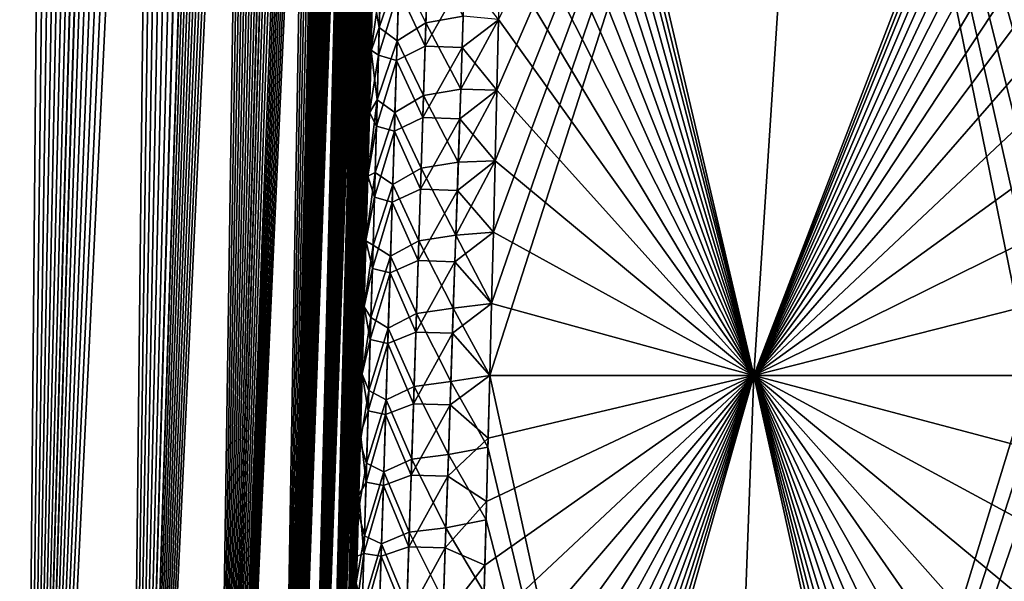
# Model space of a CAD drawing. Header units: metres. Extents: x -109 to 109, y -108 to 40.
# Tile 16 of 230: x -93.64 to -87.04, y -95.03 to -91.26. Entities that reach past the tile are written whole.
import ezdxf

# ---------------------------------------------------------------- set-up
doc = ezdxf.new("R2010")
doc.units = ezdxf.units.M
doc.layers.add('solid_K_24_42_17_000C74_XXXX', color=7, linetype='CONTINUOUS')

msp = doc.modelspace()

# ---------------------------------------------------------------- linework, layer by layer
at = {"layer": 'solid_K_24_42_17_000C74_XXXX'}
for points in [[(-94.447647, -102.814323, -9.416268), (-92.932785, -68.182434, -9.58443), (-92.840744, -68.197952, -9.748651)], [(-94.447647, -102.814323, -9.416268), (-93.026627, -68.18335, -9.42215), (-92.932785, -68.182434, -9.58443)], [(-94.447647, -102.814323, -9.416268), (-93.123207, -68.200546, -9.26022), (-93.026627, -68.18335, -9.42215)], [(-94.447647, -102.814323, -9.416268), (-92.840744, -68.197952, -9.748651), (-92.74968, -68.230331, -9.916449)], [(-94.447647, -102.814323, -9.416268), (-93.223358, -68.234657, -9.097376), (-93.123207, -68.200546, -9.26022)], [(-94.447647, -102.814323, -9.416268), (-92.74968, -68.230331, -9.916449), (-92.659004, -68.280769, -10.089181)], [(-94.447647, -102.814323, -9.416268), (-93.328117, -68.287125, -8.932212), (-93.223358, -68.234657, -9.097376)], [(-93.629028, -102.814362, 10.834067), (-93.022163, -68.182907, 9.429756), (-93.118828, -68.199364, 9.267455)], [(-93.629028, -102.814362, 10.834067), (-92.928116, -68.182907, 9.592643), (-93.022163, -68.182907, 9.429756)], [(-93.629028, -102.814362, 10.834067), (-92.835831, -68.199203, 9.757564), (-92.928116, -68.182907, 9.592643)], [(-93.629028, -102.814362, 10.834067), (-92.744606, -68.23262, 9.925951), (-92.835831, -68.199203, 9.757564)], [(-93.629028, -102.814362, 10.834067), (-93.118828, -68.199364, 9.267455), (-93.219139, -68.232971, 9.104136)], [(-93.629028, -102.814362, 10.834067), (-92.653587, -68.28447, 10.099691), (-92.744606, -68.23262, 9.925951)], [(-93.629028, -102.814362, 10.834067), (-93.219139, -68.232971, 9.104136), (-93.324188, -68.284912, 8.938316)], [(-93.62915, -102.814377, -10.833833), (-94.447647, -102.814323, -9.416268), (-92.659004, -68.280769, -10.089181)], [(-94.447647, -102.814323, -9.416268), (-93.438812, -68.359993, -8.763078), (-93.328117, -68.287125, -8.932212)], [(-94.447433, -102.814339, 9.416606), (-93.324188, -68.284912, 8.938316), (-93.434982, -68.357117, 8.768842)], [(-94.447433, -102.814339, 9.416606), (-93.629028, -102.814362, 10.834067), (-93.324188, -68.284912, 8.938316)], [(-93.62915, -102.814377, -10.833833), (-92.659004, -68.280769, -10.089181), (-92.568039, -68.351288, -10.268619)], [(-93.629028, -102.814362, 10.834067), (-92.562141, -68.356621, 10.280478), (-92.653587, -68.28447, 10.099691)], [(-95.389999, -102.673729, -8.073124), (-93.556717, -68.455933, -8.588606), (-93.438812, -68.359993, -8.763078)], [(-94.447647, -102.814323, -9.416268), (-95.389999, -102.673729, -8.073124), (-93.438812, -68.359993, -8.763078)], [(-94.447433, -102.814339, 9.416606), (-93.434982, -68.357117, 8.768842), (-93.552803, -68.452438, 8.594313)], [(-93.62915, -102.814377, -10.833833), (-92.568039, -68.351288, -10.268619), (-92.476082, -68.444664, -10.456824)], [(-93.629028, -102.814362, 10.834067), (-92.936798, -102.673813, 12.322021), (-92.562141, -68.356621, 10.280478)], [(-92.936798, -102.673813, 12.322021), (-92.46981, -68.451813, 10.469918), (-92.562141, -68.356621, 10.280478)], [(-95.389999, -102.673729, -8.073124), (-93.683083, -68.578522, -8.407708), (-93.556717, -68.455933, -8.588606)], [(-94.447433, -102.814339, 9.416606), (-93.552803, -68.452438, 8.594313), (-93.679207, -68.574532, 8.413167)], [(-93.62915, -102.814377, -10.833833), (-92.476082, -68.444664, -10.456824), (-92.382645, -68.5644, -10.655747)], [(-92.936798, -102.673813, 12.322021), (-92.376175, -68.573685, 10.669834), (-92.46981, -68.451813, 10.469918)], [(-93.62915, -102.814377, -10.833833), (-92.382645, -68.5644, -10.655747), (-92.28756, -68.714836, -10.866991)], [(-92.936798, -102.673813, 12.322021), (-92.280853, -68.726692, 10.882255), (-92.376175, -68.573685, 10.669834)], [(-93.62915, -102.814377, -10.833833), (-92.28756, -68.714836, -10.866991), (-92.190651, -68.901482, -11.092478)], [(-92.936798, -102.673813, 12.322021), (-92.184036, -68.915497, 11.108274), (-92.280853, -68.726692, 10.882255)], [(-93.62915, -102.814377, -10.833833), (-92.190651, -68.901482, -11.092478), (-92.092377, -69.129768, -11.333028)], [(-92.936798, -102.673813, 12.322021), (-92.086243, -69.1455, 11.348489), (-92.184036, -68.915497, 11.108274)], [(-93.62915, -102.814377, -10.833833), (-92.092377, -69.129768, -11.333028), (-91.99379, -69.404533, -11.588164)], [(-92.936798, -102.673813, 12.322021), (-91.988235, -69.421478, 11.602988), (-92.086243, -69.1455, 11.348489)], [(-92.936829, -102.673828, -12.321931), (-93.62915, -102.814377, -10.833833), (-91.99379, -69.404533, -11.588164)], [(-92.936829, -102.673828, -12.321931), (-91.99379, -69.404533, -11.588164), (-91.895912, -69.730164, -11.857333)], [(-92.936798, -102.673813, 12.322021), (-91.890923, -69.748352, 11.87153), (-91.988235, -69.421478, 11.602988)], [(-92.936829, -102.673828, -12.321931), (-91.895912, -69.730164, -11.857333), (-91.847527, -69.913559, -11.997086)], [(-92.936798, -102.673813, 12.322021), (-92.374969, -102.389511, 13.877009), (-91.890923, -69.748352, 11.87153)], [(-92.374969, -102.389511, 13.877009), (-91.842812, -69.932373, 12.010978), (-91.890923, -69.748352, 11.87153)], [(-92.936829, -102.673828, -12.321931), (-91.847527, -69.913559, -11.997086), (-91.799675, -70.111702, -12.140253)], [(-92.374969, -102.389511, 13.877009), (-91.795235, -70.130981, 12.153804), (-91.842812, -69.932373, 12.010978)], [(-92.936829, -102.673828, -12.321931), (-91.799675, -70.111702, -12.140253), (-91.752434, -70.324944, -12.286847)], [(-92.374969, -102.389511, 13.877009), (-91.748268, -70.344589, 12.300027), (-91.795235, -70.130981, 12.153804)], [(-92.936829, -102.673828, -12.321931), (-91.752434, -70.324944, -12.286847), (-91.70594, -70.554657, -12.436835)], [(-92.374969, -102.389511, 13.877009), (-91.702072, -70.574631, 12.449594), (-91.748268, -70.344589, 12.300027)], [(-92.936829, -102.673828, -12.321931), (-91.70594, -70.554657, -12.436835), (-91.660271, -70.800621, -12.59024)], [(-92.374969, -102.389511, 13.877009), (-91.656693, -70.820885, 12.602534), (-91.702072, -70.574631, 12.449594)], [(-92.936829, -102.673828, -12.321931), (-91.660271, -70.800621, -12.59024), (-91.615585, -71.06472, -12.746976)], [(-92.374969, -102.389511, 13.877009), (-91.612289, -71.085213, 12.758819), (-91.656693, -70.820885, 12.602534)], [(-92.936829, -102.673828, -12.321931), (-91.615585, -71.06472, -12.746976), (-91.571945, -71.346642, -12.907063)], [(-92.374969, -102.389511, 13.877009), (-91.568916, -71.367279, 12.918473), (-91.612289, -71.085213, 12.758819)], [(-92.936829, -102.673828, -12.321931), (-91.571945, -71.346642, -12.907063), (-91.529518, -71.648193, -13.070462)], [(-92.374969, -102.389511, 13.877009), (-91.526741, -71.668907, 13.081435), (-91.568916, -71.367279, 12.918473)], [(-92.936829, -102.673828, -12.321931), (-91.529518, -71.648193, -13.070462), (-91.48838, -71.96965, -13.237178)], [(-92.374969, -102.389511, 13.877009), (-91.485855, -71.990387, 13.247699), (-91.526741, -71.668907, 13.081435)], [(-92.374962, -102.389511, -13.877025), (-92.936829, -102.673828, -12.321931), (-91.48838, -71.96965, -13.237178)], [(-92.374969, -102.389511, 13.877009), (-91.446373, -72.332756, 13.417241), (-91.485855, -71.990387, 13.247699)], [(-92.374962, -102.389511, -13.877025), (-91.48838, -71.96965, -13.237178), (-91.448654, -72.312065, -13.407183)], [(-92.374962, -102.389511, -13.877025), (-91.448654, -72.312065, -13.407183), (-91.410477, -72.676926, -13.580441)], [(-92.374969, -102.389511, 13.877009), (-91.949875, -101.955246, 15.495239), (-91.446373, -72.332756, 13.417241)], [(-91.949875, -101.955246, 15.495239), (-91.408432, -72.69751, 13.59002), (-91.446373, -72.332756, 13.417241)], [(-92.374962, -102.389511, -13.877025), (-91.410477, -72.676926, -13.580441), (-91.373932, -73.064224, -13.756949)], [(-91.949875, -101.955246, 15.495239), (-91.372108, -73.084648, 13.76604), (-91.408432, -72.69751, 13.59002)], [(-92.374962, -102.389511, -13.877025), (-91.373932, -73.064224, -13.756949), (-91.339203, -73.476494, -13.936599)], [(-91.949875, -101.955246, 15.495239), (-91.337601, -73.496696, 13.945207), (-91.372108, -73.084648, 13.76604)], [(-92.374962, -102.389511, -13.877025), (-91.339203, -73.476494, -13.936599), (-91.306343, -73.913231, -14.119415)], [(-91.949875, -101.955246, 15.495239), (-91.304947, -73.933136, 14.127546), (-91.337601, -73.496696, 13.945207)], [(-92.374962, -102.389511, -13.877025), (-91.306343, -73.913231, -14.119415), (-91.285583, -74.219429, -14.242971)], [(-91.949875, -101.955246, 15.495239), (-91.284309, -74.239113, 14.250788), (-91.304947, -73.933136, 14.127546)], [(-92.374962, -102.389511, -13.877025), (-91.285583, -74.219429, -14.242971), (-91.265785, -74.538101, -14.36785)], [(-91.949875, -101.955246, 15.495239), (-91.264633, -74.557533, 14.375355), (-91.284309, -74.239113, 14.250788)], [(-92.374962, -102.389511, -13.877025), (-91.265785, -74.538101, -14.36785), (-91.246933, -74.86866, -14.494083)], [(-91.949875, -101.955246, 15.495239), (-91.245895, -74.887825, 14.50128), (-91.264633, -74.557533, 14.375355)], [(-92.374962, -102.389511, -13.877025), (-91.246933, -74.86866, -14.494083), (-91.229118, -75.212341, -14.621584)], [(-91.949875, -101.955246, 15.495239), (-91.228195, -75.231201, 14.628473), (-91.245895, -74.887825, 14.50128)], [(-92.374962, -102.389511, -13.877025), (-91.229118, -75.212341, -14.621584), (-91.21241, -75.570206, -14.750277)], [(-91.949875, -101.955246, 15.495239), (-91.211586, -75.588745, 14.756859), (-91.228195, -75.231201, 14.628473)], [(-92.374962, -102.389511, -13.877025), (-91.21241, -75.570206, -14.750277), (-91.19677, -75.941315, -14.88024)], [(-91.949875, -101.955246, 15.495239), (-91.196053, -75.959496, 14.886518), (-91.211586, -75.588745, 14.756859)], [(-92.374962, -102.389511, -13.877025), (-91.19677, -75.941315, -14.88024), (-91.182274, -76.326477, -15.011391)], [(-91.949875, -101.955246, 15.495239), (-91.181648, -76.344284, 15.017364), (-91.196053, -75.959496, 14.886518)], [(-91.949875, -101.955231, -15.495274), (-92.374962, -102.389511, -13.877025), (-91.182274, -76.326477, -15.011391)], [(-91.949875, -101.955231, -15.495274), (-91.182274, -76.326477, -15.011391), (-91.169006, -76.727165, -15.143586)], [(-91.949875, -101.955246, 15.495239), (-91.168465, -76.744583, 15.149257), (-91.181648, -76.344284, 15.017364)], [(-91.949875, -101.955231, -15.495274), (-91.169006, -76.727165, -15.143586), (-91.156975, -77.143326, -15.276844)], [(-91.949875, -101.955246, 15.495239), (-91.791153, -101.679115, 16.326649), (-91.168465, -76.744583, 15.149257)], [(-91.791153, -101.679115, 16.326649), (-91.156517, -77.160316, 15.282216), (-91.168465, -76.744583, 15.149257)], [(-91.949875, -101.955231, -15.495274), (-91.156975, -77.143326, -15.276844), (-91.146187, -77.574547, -15.411194)], [(-91.791153, -101.679115, 16.326649), (-91.145805, -77.591095, 15.416269), (-91.156517, -77.160316, 15.282216)], [(-91.949875, -101.955231, -15.495274), (-91.146187, -77.574547, -15.411194), (-91.136734, -78.022522, -15.546426)], [(-91.791153, -101.679115, 16.326649), (-91.136421, -78.038605, 15.551209), (-91.145805, -77.591095, 15.416269)], [(-91.949875, -101.955231, -15.495274), (-91.136734, -78.022522, -15.546426), (-91.1287, -78.488457, -15.682397)], [(-91.791153, -101.679115, 16.326649), (-91.128456, -78.504059, 15.686893), (-91.136421, -78.038605, 15.551209)], [(-91.949875, -101.955231, -15.495274), (-91.1287, -78.488457, -15.682397), (-91.12355, -78.848763, -15.784986)], [(-91.791153, -101.679115, 16.326649), (-91.123352, -78.863983, 15.789268), (-91.128456, -78.504059, 15.686893)], [(-91.949875, -101.955231, -15.495274), (-91.12355, -78.848763, -15.784986), (-91.119202, -79.218948, -15.888005)], [(-91.791153, -101.679115, 16.326649), (-91.119049, -79.23378, 15.892076), (-91.123352, -78.863983, 15.789268)], [(-91.791145, -101.6791, -16.326679), (-91.949875, -101.955231, -15.495274), (-91.119202, -79.218948, -15.888005)], [(-91.791153, -101.679115, 16.326649), (-91.115578, -79.614296, 15.995188), (-91.119049, -79.23378, 15.892076)], [(-91.791145, -101.6791, -16.326679), (-91.119202, -79.218948, -15.888005), (-91.115692, -79.599861, -15.991324)], [(-91.791153, -101.679115, 16.326649), (-91.669922, -101.361794, 17.171984), (-91.115578, -79.614296, 15.995188)], [(-91.791145, -101.6791, -16.326679), (-91.115692, -79.599861, -15.991324), (-91.113075, -79.99234, -16.094814)], [(-91.669922, -101.361794, 17.171984), (-91.112999, -80.006355, 16.098473), (-91.115578, -79.614296, 15.995188)], [(-91.791145, -101.6791, -16.326679), (-91.113075, -79.99234, -16.094814), (-91.111313, -80.395653, -16.198601)], [(-91.669922, -101.361794, 17.171984), (-91.111267, -80.409241, 16.202061), (-91.112999, -80.006355, 16.098473)], [(-91.791145, -101.6791, -16.326679), (-91.111313, -80.395653, -16.198601), (-91.110382, -80.80957, -16.302711)], [(-91.669922, -101.361794, 17.171984), (-91.110367, -80.822731, 16.305973), (-91.111267, -80.409241, 16.202061)], [(-91.791145, -101.6791, -16.326679), (-91.110382, -80.80957, -16.302711), (-91.110352, -81.2351, -16.40696)], [(-91.669922, -101.361794, 17.171984), (-91.110367, -81.24781, 16.410027), (-91.110367, -80.822731, 16.305973)], [(-91.791145, -101.6791, -16.326679), (-91.110352, -81.2351, -16.40696), (-91.111267, -81.673241, -16.511158)], [(-91.669922, -101.361794, 17.171984), (-91.111305, -81.685501, 16.514034), (-91.110367, -81.24781, 16.410027)], [(-91.791145, -101.6791, -16.326679), (-91.111267, -81.673241, -16.511158), (-91.112709, -82.033371, -16.594383)], [(-91.669922, -101.361794, 17.171984), (-91.11322, -82.136398, 16.617889), (-91.111305, -81.685501, 16.514034)], [(-91.791145, -101.6791, -16.326679), (-91.112709, -82.033371, -16.594383), (-91.114723, -82.401062, -16.677696)], [(-91.669922, -101.361794, 17.171984), (-91.116028, -82.599098, 16.721882), (-91.11322, -82.136398, 16.617889)], [(-91.791145, -101.6791, -16.326679), (-91.114723, -82.401062, -16.677696), (-91.117317, -82.776489, -16.761047)], [(-91.669922, -101.361794, 17.171984), (-91.119759, -83.074333, 16.825832), (-91.116028, -82.599098, 16.721882)], [(-91.791145, -101.6791, -16.326679), (-91.117317, -82.776489, -16.761047), (-91.120522, -83.160248, -16.844299)], [(-91.669922, -101.361794, 17.171984), (-91.124481, -83.563309, 16.929468), (-91.119759, -83.074333, 16.825832)], [(-91.669914, -101.361786, -17.17201), (-91.791145, -101.6791, -16.326679), (-91.120522, -83.160248, -16.844299)], [(-91.669914, -101.361786, -17.17201), (-91.120522, -83.160248, -16.844299), (-91.124367, -83.552963, -16.927313)], [(-91.669922, -101.361794, 17.171984), (-91.587524, -101.001648, 18.030436), (-91.124481, -83.563309, 16.929468)], [(-91.669914, -101.361786, -17.17201), (-91.124367, -83.552963, -16.927313), (-91.128891, -83.955231, -17.009947)], [(-91.587524, -101.001648, 18.030436), (-91.129005, -83.965172, 17.011967), (-91.124481, -83.563309, 16.929468)], [(-91.669914, -101.361786, -17.17201), (-91.128891, -83.955231, -17.009947), (-91.134071, -84.367134, -17.092188)], [(-91.587524, -101.001648, 18.030436), (-91.134201, -84.376678, 17.094076), (-91.129005, -83.965172, 17.011967)], [(-91.669914, -101.361786, -17.17201), (-91.134071, -84.367134, -17.092188), (-91.139854, -84.78746, -17.174326)], [(-91.587524, -101.001648, 18.030436), (-91.139984, -84.796593, 17.176085), (-91.134201, -84.376678, 17.094076)], [(-91.669914, -101.361786, -17.17201), (-91.139854, -84.78746, -17.174326), (-91.146255, -85.216797, -17.256207)], [(-91.587524, -101.001648, 18.030436), (-91.146393, -85.225517, 17.257839), (-91.139984, -84.796593, 17.176085)], [(-91.669914, -101.361786, -17.17201), (-91.146255, -85.216797, -17.256207), (-91.15332, -85.65593, -17.337635)], [(-91.587524, -101.001648, 18.030436), (-91.153458, -85.66423, 17.339146), (-91.146393, -85.225517, 17.257839)], [(-91.669914, -101.361786, -17.17201), (-91.15332, -85.65593, -17.337635), (-91.159729, -86.029907, -17.405006)], [(-91.587524, -101.001648, 18.030436), (-91.161209, -86.113503, 17.419807), (-91.153458, -85.66423, 17.339146)], [(-91.669914, -101.361786, -17.17201), (-91.159729, -86.029907, -17.405006), (-91.166634, -86.411674, -17.471813)], [(-91.587524, -101.001648, 18.030436), (-91.169678, -86.574112, 17.49963), (-91.161209, -86.113503, 17.419807)], [(-91.669914, -101.361786, -17.17201), (-91.166634, -86.411674, -17.471813), (-91.174034, -86.801422, -17.538023)], [(-91.587524, -101.001648, 18.030436), (-91.178825, -87.045547, 17.578791), (-91.169678, -86.574112, 17.49963)], [(-90.34964, -86.999519, 19.074503), (-88.716843, -93.64727, 21.160139), (-90.34565, -86.703873, 19.019588)], [(-88.716843, -93.64727, 21.160139), (-88.265175, -86.734787, 20.377907), (-90.34565, -86.703873, 19.019588)], [(-88.716843, -93.64727, -21.160137), (-88.265182, -86.734787, -20.377903), (-86.048569, -86.703552, -21.500446)], [(-86.094376, -87.000793, -21.531528), (-88.716843, -93.64727, -21.160137), (-86.048569, -86.703552, -21.500446)], [(-90.486107, -93.647087, -20.034737), (-90.473923, -93.165527, -19.981939), (-88.265182, -86.734787, -20.377903)], [(-88.716843, -93.64727, -21.160137), (-90.486107, -93.647087, -20.034737), (-88.265182, -86.734787, -20.377903)], [(-90.473923, -93.165527, -19.981939), (-90.462151, -92.687408, -19.926994), (-88.265182, -86.734787, -20.377903)], [(-90.462151, -92.687408, -19.926994), (-90.450722, -92.210373, -19.869661), (-88.265182, -86.734787, -20.377903)], [(-90.450722, -92.210373, -19.869661), (-90.439621, -91.735344, -19.810089), (-88.265182, -86.734787, -20.377903)], [(-90.439621, -91.735344, -19.810089), (-90.428864, -91.263542, -19.748465), (-88.265182, -86.734787, -20.377903)], [(-88.716843, -93.64727, 21.160139), (-86.857559, -93.647148, 22.12969), (-88.265175, -86.734787, 20.377907)], [(-86.638435, -91.265564, 21.937166), (-86.588676, -90.798279, 21.89645), (-88.265175, -86.734787, 20.377907)], [(-86.686401, -91.737244, 21.977276), (-86.638435, -91.265564, 21.937166), (-88.265175, -86.734787, 20.377907)], [(-86.732422, -92.212051, 22.016651), (-86.686401, -91.737244, 21.977276), (-88.265175, -86.734787, 20.377907)], [(-86.776321, -92.688751, 22.055185), (-86.732422, -92.212051, 22.016651), (-88.265175, -86.734787, 20.377907)], [(-86.817978, -93.166336, 22.092804), (-86.776321, -92.688751, 22.055185), (-88.265175, -86.734787, 20.377907)], [(-86.857559, -93.647148, 22.12969), (-86.817978, -93.166336, 22.092804), (-88.265175, -86.734787, 20.377907)], [(-91.669914, -101.361786, -17.17201), (-91.174034, -86.801422, -17.538023), (-91.18187, -87.197998, -17.603981)], [(-91.587524, -101.001648, 18.030436), (-91.188583, -87.526848, 17.65756), (-91.178825, -87.045547, 17.578791)], [(-90.34964, -86.999519, 19.074503), (-90.353874, -87.299248, 19.129086), (-88.716843, -93.64727, 21.160139)], [(-86.094376, -87.000793, -21.531528), (-86.139771, -87.3022, -21.562653), (-88.716843, -93.64727, -21.160137)], [(-91.669914, -101.361786, -17.17201), (-91.18187, -87.197998, -17.603981), (-91.19014, -87.601616, -17.669598)], [(-90.353874, -87.299248, 19.129086), (-90.360031, -87.713501, 19.202717), (-88.716843, -93.64727, 21.160139)], [(-86.139771, -87.3022, -21.562653), (-86.200455, -87.716522, -21.604803), (-88.716843, -93.64727, -21.160137)], [(-91.587524, -101.001648, 18.030436), (-91.199005, -88.018845, 17.735645), (-91.188583, -87.526848, 17.65756)], [(-91.669914, -101.361786, -17.17201), (-91.19014, -87.601616, -17.669598), (-91.198875, -88.012772, -17.734701)], [(-90.360031, -87.713501, 19.202717), (-90.366684, -88.134552, 19.275402), (-88.716843, -93.64727, 21.160139)], [(-86.200455, -87.716522, -21.604803), (-86.260078, -88.13765, -21.646908), (-88.716843, -93.64727, -21.160137)], [(-91.669914, -101.361786, -17.17201), (-91.198875, -88.012772, -17.734701), (-91.208084, -88.431953, -17.799116)], [(-91.587524, -101.001648, 18.030436), (-91.208214, -88.437637, 17.799973), (-91.199005, -88.018845, 17.735645)], [(-90.366684, -88.134552, 19.275402), (-90.373863, -88.561928, 19.346956), (-88.716843, -93.64727, 21.160139)], [(-86.260078, -88.13765, -21.646908), (-86.318451, -88.565125, -21.688908), (-88.716843, -93.64727, -21.160137)], [(-91.587524, -101.00164, -18.03046), (-91.669914, -101.361786, -17.17201), (-91.208084, -88.431953, -17.799116)], [(-91.587524, -101.00164, -18.03046), (-91.208084, -88.431953, -17.799116), (-91.217789, -88.859665, -17.862667)], [(-91.587524, -101.001648, 18.030436), (-91.217911, -88.864967, 17.863443), (-91.208214, -88.437637, 17.799973)], [(-90.373863, -88.561928, 19.346956), (-90.381622, -88.995186, 19.417196), (-88.716843, -93.64727, 21.160139)], [(-86.318451, -88.565125, -21.688908), (-86.375397, -88.998466, -21.730747), (-88.716843, -93.64727, -21.160137)], [(-91.587524, -101.00164, -18.03046), (-91.217789, -88.859665, -17.862667), (-91.228012, -89.296402, -17.925182)], [(-91.587524, -101.001648, 18.030436), (-91.545441, -100.596848, 18.901022), (-91.217911, -88.864967, 17.863443)], [(-91.545441, -100.596848, 18.901022), (-91.228127, -89.301331, 17.92588), (-91.217911, -88.864967, 17.863443)], [(-90.381622, -88.995186, 19.417196), (-90.389999, -89.433868, 19.485943), (-88.716843, -93.64727, 21.160139)], [(-86.375397, -88.998466, -21.730747), (-86.43074, -89.437218, -21.772377), (-88.716843, -93.64727, -21.160137)], [(-91.587524, -101.00164, -18.03046), (-91.228012, -89.296402, -17.925182), (-91.238724, -89.742088, -17.986664)], [(-91.545441, -100.596848, 18.901022), (-91.238838, -89.746666, 17.987289), (-91.228127, -89.301331, 17.92588)], [(-90.389999, -89.433868, 19.485943), (-90.398987, -89.879456, 19.553387), (-88.716843, -93.64727, 21.160139)], [(-86.43074, -89.437218, -21.772377), (-86.484642, -89.882881, -21.813885), (-88.716843, -93.64727, -21.160137)], [(-91.587524, -101.00164, -18.03046), (-91.238724, -89.742088, -17.986664), (-91.249863, -90.195198, -18.047586)], [(-91.545441, -100.596848, 18.901022), (-91.249969, -90.199463, 18.048147), (-91.238838, -89.746666, 17.987289)], [(-90.398987, -89.879456, 19.553387), (-90.408485, -90.333099, 19.619698), (-88.716843, -93.64727, 21.160139)], [(-86.484642, -89.882881, -21.813885), (-86.537315, -90.336624, -21.85527), (-88.716843, -93.64727, -21.160137)], [(-91.587524, -101.00164, -18.03046), (-91.249863, -90.195198, -18.047586), (-91.261436, -90.656334, -18.107788)], [(-91.545441, -100.596848, 18.901022), (-91.261536, -90.660309, 18.108288), (-91.249969, -90.199463, 18.048147)], [(-90.408485, -90.333099, 19.619698), (-90.418472, -90.795113, 19.684839), (-88.716843, -93.64727, 21.160139)], [(-86.537315, -90.336624, -21.85527), (-86.588676, -90.798279, -21.896448), (-88.716843, -93.64727, -21.160137)], [(-91.587524, -101.00164, -18.03046), (-91.261436, -90.656334, -18.107788), (-91.271721, -91.058601, -18.158632)], [(-91.545441, -100.596848, 18.901022), (-91.27182, -91.062317, 18.159084), (-91.261536, -90.660309, 18.108288)], [(-90.898987, -90.798195, 19.203354), (-91.09269, -90.924438, 18.885683), (-90.914597, -91.28476, 19.263927)], [(-90.898987, -90.798195, 19.203354), (-90.914597, -91.28476, 19.263927), (-90.664452, -91.239624, 19.549793)], [(-90.418472, -90.795113, 19.684839), (-90.428856, -91.262779, 19.748354), (-88.716843, -93.64727, 21.160139)], [(-86.588676, -90.798279, -21.896448), (-86.638435, -91.265564, -21.937164), (-88.716843, -93.64727, -21.160137)], [(-91.213303, -90.829308, 18.509638), (-91.27182, -91.062317, 18.159084), (-91.226944, -91.314949, 18.569431)], [(-91.213303, -90.829308, 18.509638), (-91.226944, -91.314949, 18.569431), (-91.09269, -90.924438, 18.885683)], [(-91.226944, -91.314949, 18.569431), (-91.107231, -91.404999, 18.944551), (-91.09269, -90.924438, 18.885683)], [(-90.914597, -91.28476, 19.263927), (-91.09269, -90.924438, 18.885683), (-91.107231, -91.404999, 18.944551)], [(-91.09655, -91.063644, -18.903727), (-90.903824, -90.963005, -19.22477), (-90.919197, -91.441414, -19.283562)], [(-90.919197, -91.441414, -19.283562), (-90.903824, -90.963005, -19.22477), (-90.655006, -90.973198, -19.516943)], [(-90.919197, -91.441414, -19.283562), (-90.655006, -90.973198, -19.516943), (-90.67112, -91.451004, -19.576153)], [(-90.67112, -91.451004, -19.576153), (-90.655006, -90.973198, -19.516943), (-90.428864, -91.263542, -19.748465)], [(-91.587524, -101.00164, -18.03046), (-91.271721, -91.058601, -18.158632), (-91.282364, -91.467873, -18.208624)], [(-91.545441, -100.596848, 18.901022), (-91.282455, -91.471329, 18.209028), (-91.27182, -91.062317, 18.159084)], [(-91.226944, -91.314949, 18.569431), (-91.27182, -91.062317, 18.159084), (-91.282455, -91.471329, 18.209028)], [(-91.218575, -91.024643, -18.534796), (-91.282364, -91.467873, -18.208624), (-91.271721, -91.058601, -18.158632)], [(-91.23201, -91.500633, -18.592505), (-91.282364, -91.467873, -18.208624), (-91.218575, -91.024643, -18.534796)], [(-91.23201, -91.500633, -18.592505), (-91.218575, -91.024643, -18.534796), (-91.09655, -91.063644, -18.903727)], [(-91.23201, -91.500633, -18.592505), (-91.09655, -91.063644, -18.903727), (-91.110916, -91.537315, -18.961119)], [(-91.110916, -91.537315, -18.961119), (-91.09655, -91.063644, -18.903727), (-90.919197, -91.441414, -19.283562)], [(-90.914597, -91.28476, 19.263927), (-90.681, -91.728699, 19.60902), (-90.664452, -91.239624, 19.549793)], [(-90.664452, -91.239624, 19.549793), (-90.681, -91.728699, 19.60902), (-90.428856, -91.262779, 19.748354)], [(-90.681, -91.728699, 19.60902), (-90.439621, -91.734863, 19.81002), (-90.428856, -91.262779, 19.748354)], [(-90.67112, -91.451004, -19.576153), (-90.428864, -91.263542, -19.748465), (-90.439621, -91.735344, -19.810089)], [(-90.428856, -91.262779, 19.748354), (-90.439621, -91.734863, 19.81002), (-88.716843, -93.64727, 21.160139)], [(-86.638435, -91.265564, -21.937164), (-86.686401, -91.737236, -21.977274), (-88.716843, -93.64727, -21.160137)], [(-91.226944, -91.314949, 18.569431), (-91.282455, -91.471329, 18.209028), (-91.240776, -91.800888, 18.626898)], [(-91.226944, -91.314949, 18.569431), (-91.240776, -91.800888, 18.626898), (-91.107231, -91.404999, 18.944551)], [(-90.914597, -91.28476, 19.263927), (-91.107231, -91.404999, 18.944551), (-90.930321, -91.771591, 19.32213)], [(-90.914597, -91.28476, 19.263927), (-90.930321, -91.771591, 19.32213), (-90.681, -91.728699, 19.60902)], [(-91.587524, -101.00164, -18.03046), (-91.282364, -91.467873, -18.208624), (-91.293381, -91.884674, -18.25761)], [(-91.23201, -91.500633, -18.592505), (-91.293381, -91.884674, -18.25761), (-91.282364, -91.467873, -18.208624)], [(-91.240776, -91.800888, 18.626898), (-91.12191, -91.885834, 19.001133), (-91.107231, -91.404999, 18.944551)], [(-90.930321, -91.771591, 19.32213), (-91.107231, -91.404999, 18.944551), (-91.12191, -91.885834, 19.001133)], [(-91.110916, -91.537315, -18.961119), (-90.919197, -91.441414, -19.283562), (-90.934669, -91.920074, -19.340073)], [(-90.934669, -91.920074, -19.340073), (-90.919197, -91.441414, -19.283562), (-90.67112, -91.451004, -19.576153)], [(-90.934669, -91.920074, -19.340073), (-90.67112, -91.451004, -19.576153), (-90.687302, -91.929054, -19.63306)], [(-90.687302, -91.929054, -19.63306), (-90.67112, -91.451004, -19.576153), (-90.439621, -91.735344, -19.810089)], [(-91.545441, -100.596848, 18.901022), (-91.293465, -91.88784, 18.257969), (-91.282455, -91.471329, 18.209028)], [(-91.240776, -91.800888, 18.626898), (-91.282455, -91.471329, 18.209028), (-91.293465, -91.88784, 18.257969)], [(-91.245628, -91.976898, -18.647985), (-91.293381, -91.884674, -18.25761), (-91.23201, -91.500633, -18.592505)], [(-91.245628, -91.976898, -18.647985), (-91.23201, -91.500633, -18.592505), (-91.110916, -91.537315, -18.961119)], [(-91.245628, -91.976898, -18.647985), (-91.110916, -91.537315, -18.961119), (-91.125412, -92.011253, -19.016296)], [(-91.125412, -92.011253, -19.016296), (-91.110916, -91.537315, -18.961119), (-90.934669, -91.920074, -19.340073)], [(-90.930321, -91.771591, 19.32213), (-90.697609, -92.218018, 19.665848), (-90.681, -91.728699, 19.60902)], [(-90.681, -91.728699, 19.60902), (-90.697609, -92.218018, 19.665848), (-90.439621, -91.734863, 19.81002)], [(-90.697609, -92.218018, 19.665848), (-90.450722, -92.210136, 19.869629), (-90.439621, -91.734863, 19.81002)], [(-90.439621, -91.734863, 19.81002), (-90.450722, -92.210136, 19.869629), (-88.716843, -93.64727, 21.160139)], [(-91.240776, -91.800888, 18.626898), (-91.293465, -91.88784, 18.257969), (-91.304863, -92.312363, 18.305758)], [(-91.240776, -91.800888, 18.626898), (-91.304863, -92.312363, 18.305758), (-91.254784, -92.287117, 18.682056)], [(-91.240776, -91.800888, 18.626898), (-91.254784, -92.287117, 18.682056), (-91.12191, -91.885834, 19.001133)], [(-90.930321, -91.771591, 19.32213), (-91.12191, -91.885834, 19.001133), (-90.946121, -92.258675, 19.377989)], [(-90.930321, -91.771591, 19.32213), (-90.946121, -92.258675, 19.377989), (-90.697609, -92.218018, 19.665848)], [(-90.687302, -91.929054, -19.63306), (-90.439621, -91.735344, -19.810089), (-90.450722, -92.210373, -19.869661)], [(-86.686401, -91.737236, -21.977274), (-86.732422, -92.212044, -22.016651), (-88.716843, -93.64727, -21.160137)], [(-91.587524, -101.00164, -18.03046), (-91.293381, -91.884674, -18.25761), (-91.304787, -92.309517, -18.305443)], [(-91.545441, -100.596848, 18.901022), (-91.304863, -92.312363, 18.305758), (-91.293465, -91.88784, 18.257969)], [(-91.245628, -91.976898, -18.647985), (-91.304787, -92.309517, -18.305443), (-91.293381, -91.884674, -18.25761)], [(-91.254784, -92.287117, 18.682056), (-91.136703, -92.366928, 19.05545), (-91.12191, -91.885834, 19.001133)], [(-90.946121, -92.258675, 19.377989), (-91.12191, -91.885834, 19.001133), (-91.136703, -92.366928, 19.05545)], [(-91.125412, -92.011253, -19.016296), (-90.934669, -91.920074, -19.340073), (-90.950218, -92.398979, -19.39432)], [(-90.950218, -92.398979, -19.39432), (-90.934669, -91.920074, -19.340073), (-90.687302, -91.929054, -19.63306)], [(-90.950218, -92.398979, -19.39432), (-90.687302, -91.929054, -19.63306), (-90.703529, -92.407333, -19.687689)], [(-90.703529, -92.407333, -19.687689), (-90.687302, -91.929054, -19.63306), (-90.450722, -92.210373, -19.869661)], [(-91.259407, -92.453438, -18.70126), (-91.304787, -92.309517, -18.305443), (-91.245628, -91.976898, -18.647985)], [(-91.259407, -92.453438, -18.70126), (-91.245628, -91.976898, -18.647985), (-91.125412, -92.011253, -19.016296)], [(-91.259407, -92.453438, -18.70126), (-91.125412, -92.011253, -19.016296), (-91.140015, -92.485443, -19.069279)], [(-91.140015, -92.485443, -19.069279), (-91.125412, -92.011253, -19.016296), (-90.950218, -92.398979, -19.39432)], [(-90.946121, -92.258675, 19.377989), (-91.136703, -92.366928, 19.05545), (-90.96199, -92.746002, 19.431524)], [(-90.946121, -92.258675, 19.377989), (-90.96199, -92.746002, 19.431524), (-90.714241, -92.707573, 19.720304)], [(-90.946121, -92.258675, 19.377989), (-90.714241, -92.707573, 19.720304), (-90.697609, -92.218018, 19.665848)], [(-90.714241, -92.707573, 19.720304), (-90.462151, -92.687355, 19.926987), (-90.450722, -92.210136, 19.869629)], [(-90.697609, -92.218018, 19.665848), (-90.714241, -92.707573, 19.720304), (-90.450722, -92.210136, 19.869629)], [(-90.703529, -92.407333, -19.687689), (-90.450722, -92.210373, -19.869661), (-90.462151, -92.687408, -19.926994)], [(-90.450722, -92.210136, 19.869629), (-90.462151, -92.687355, 19.926987), (-88.716843, -93.64727, 21.160139)], [(-86.732422, -92.212044, -22.016651), (-86.776321, -92.688744, -22.055183), (-88.716843, -93.64727, -21.160137)], [(-91.587524, -101.00164, -18.03046), (-91.304787, -92.309517, -18.305443), (-91.316582, -92.742912, -18.351976)], [(-91.545441, -100.596848, 18.901022), (-91.31665, -92.745392, 18.352242), (-91.304863, -92.312363, 18.305758)], [(-91.254784, -92.287117, 18.682056), (-91.304863, -92.312363, 18.305758), (-91.31665, -92.745392, 18.352242)], [(-91.254784, -92.287117, 18.682056), (-91.31665, -92.745392, 18.352242), (-91.268936, -92.773613, 18.734928)], [(-91.259407, -92.453438, -18.70126), (-91.316582, -92.742912, -18.351976), (-91.304787, -92.309517, -18.305443)], [(-91.254784, -92.287117, 18.682056), (-91.268936, -92.773613, 18.734928), (-91.136703, -92.366928, 19.05545)], [(-91.268936, -92.773613, 18.734928), (-91.151604, -92.848267, 19.107523), (-91.136703, -92.366928, 19.05545)], [(-90.96199, -92.746002, 19.431524), (-91.136703, -92.366928, 19.05545), (-91.151604, -92.848267, 19.107523)], [(-91.273331, -92.930229, -18.75234), (-91.316582, -92.742912, -18.351976), (-91.259407, -92.453438, -18.70126)], [(-91.273331, -92.930229, -18.75234), (-91.259407, -92.453438, -18.70126), (-91.140015, -92.485443, -19.069279)], [(-91.140015, -92.485443, -19.069279), (-90.950218, -92.398979, -19.39432), (-90.96582, -92.87812, -19.446327)], [(-90.96582, -92.87812, -19.446327), (-90.950218, -92.398979, -19.39432), (-90.703529, -92.407333, -19.687689)], [(-90.96582, -92.87812, -19.446327), (-90.703529, -92.407333, -19.687689), (-90.71978, -92.885834, -19.740057)], [(-90.71978, -92.885834, -19.740057), (-90.703529, -92.407333, -19.687689), (-90.462151, -92.687408, -19.926994)], [(-91.273331, -92.930229, -18.75234), (-91.140015, -92.485443, -19.069279), (-91.154716, -92.959862, -19.120083)], [(-91.154716, -92.959862, -19.120083), (-91.140015, -92.485443, -19.069279), (-90.96582, -92.87812, -19.446327)], [(-90.96199, -92.746002, 19.431524), (-90.730896, -93.197357, 19.772402), (-90.714241, -92.707573, 19.720304)], [(-90.714241, -92.707573, 19.720304), (-90.730896, -93.197357, 19.772402), (-90.473923, -93.16555, 19.981945)], [(-90.71978, -92.885834, -19.740057), (-90.462151, -92.687408, -19.926994), (-90.473923, -93.165527, -19.981939)], [(-90.714241, -92.707573, 19.720304), (-90.473923, -93.16555, 19.981945), (-90.462151, -92.687355, 19.926987)], [(-90.462151, -92.687355, 19.926987), (-90.473923, -93.16555, 19.981945), (-88.716843, -93.64727, 21.160139)], [(-86.776321, -92.688744, -22.055183), (-86.817978, -93.166328, -22.092802), (-88.716843, -93.64727, -21.160137)], [(-91.587524, -101.00164, -18.03046), (-91.316582, -92.742912, -18.351976), (-91.328773, -93.185524, -18.397661)], [(-91.545441, -100.596848, 18.901022), (-91.328835, -93.187538, 18.397875), (-91.31665, -92.745392, 18.352242)], [(-91.268936, -92.773613, 18.734928), (-91.31665, -92.745392, 18.352242), (-91.328835, -93.187538, 18.397875)], [(-91.268936, -92.773613, 18.734928), (-91.328835, -93.187538, 18.397875), (-91.283234, -93.260361, 18.785528)], [(-91.273331, -92.930229, -18.75234), (-91.328773, -93.185524, -18.397661), (-91.316582, -92.742912, -18.351976)], [(-91.268936, -92.773613, 18.734928), (-91.283234, -93.260361, 18.785528), (-91.151604, -92.848267, 19.107523)], [(-90.96199, -92.746002, 19.431524), (-91.151604, -92.848267, 19.107523), (-90.977905, -93.233566, 19.48275)], [(-90.96199, -92.746002, 19.431524), (-90.977905, -93.233566, 19.48275), (-90.730896, -93.197357, 19.772402)], [(-91.283234, -93.260361, 18.785528), (-91.166588, -93.329849, 19.157364), (-91.151604, -92.848267, 19.107523)], [(-90.977905, -93.233566, 19.48275), (-91.151604, -92.848267, 19.107523), (-91.166588, -93.329849, 19.157364)], [(-91.154716, -92.959862, -19.120083), (-90.96582, -92.87812, -19.446327), (-90.981476, -93.357483, -19.496107)], [(-90.981476, -93.357483, -19.496107), (-90.96582, -92.87812, -19.446327), (-90.71978, -92.885834, -19.740057)], [(-90.981476, -93.357483, -19.496107), (-90.71978, -92.885834, -19.740057), (-90.736038, -93.364548, -19.790178)], [(-90.736038, -93.364548, -19.790178), (-90.71978, -92.885834, -19.740057), (-90.473923, -93.165527, -19.981939)], [(-91.287369, -93.407265, -18.801245), (-91.328773, -93.185524, -18.397661), (-91.273331, -92.930229, -18.75234)], [(-91.287369, -93.407265, -18.801245), (-91.273331, -92.930229, -18.75234), (-91.154716, -92.959862, -19.120083)], [(-91.287369, -93.407265, -18.801245), (-91.154716, -92.959862, -19.120083), (-91.169495, -93.434517, -19.168726)], [(-91.169495, -93.434517, -19.168726), (-91.154716, -92.959862, -19.120083), (-90.981476, -93.357483, -19.496107)], [(-91.587524, -101.00164, -18.03046), (-91.328773, -93.185524, -18.397661), (-91.341339, -93.637077, -18.442774)], [(-91.287369, -93.407265, -18.801245), (-91.341339, -93.637077, -18.442774), (-91.328773, -93.185524, -18.397661)], [(-90.736038, -93.364548, -19.790178), (-90.473923, -93.165527, -19.981939), (-90.486107, -93.647087, -20.034737)], [(-90.730896, -93.197357, 19.772402), (-90.486099, -93.647095, 20.03474), (-90.473923, -93.16555, 19.981945)], [(-90.473923, -93.16555, 19.981945), (-90.486099, -93.647095, 20.03474), (-88.716843, -93.64727, 21.160139)], [(-86.817978, -93.166328, -22.092802), (-86.857559, -93.647148, -22.12969), (-88.716843, -93.64727, -21.160137)], [(-91.545441, -100.596848, 18.901022), (-91.341377, -93.638535, 18.442932), (-91.328835, -93.187538, 18.397875)], [(-91.283234, -93.260361, 18.785528), (-91.328835, -93.187538, 18.397875), (-91.341377, -93.638535, 18.442932)], [(-90.977905, -93.233566, 19.48275), (-91.166588, -93.329849, 19.157364), (-90.993866, -93.721352, 19.531681)], [(-90.977905, -93.233566, 19.48275), (-90.993866, -93.721352, 19.531681), (-90.747551, -93.687347, 19.822157)], [(-90.977905, -93.233566, 19.48275), (-90.747551, -93.687347, 19.822157), (-90.730896, -93.197357, 19.772402)], [(-90.730896, -93.197357, 19.772402), (-90.747551, -93.687347, 19.822157), (-90.486099, -93.647095, 20.03474)], [(-91.283234, -93.260361, 18.785528), (-91.341377, -93.638535, 18.442932), (-91.297646, -93.74736, 18.833868)], [(-91.283234, -93.260361, 18.785528), (-91.297646, -93.74736, 18.833868), (-91.166588, -93.329849, 19.157364)], [(-91.297646, -93.74736, 18.833868), (-91.181648, -93.811653, 19.204987), (-91.166588, -93.329849, 19.157364)], [(-90.993866, -93.721352, 19.531681), (-91.166588, -93.329849, 19.157364), (-91.181648, -93.811653, 19.204987)], [(-91.169495, -93.434517, -19.168726), (-90.981476, -93.357483, -19.496107), (-90.997154, -93.837051, -19.543674)], [(-90.997154, -93.837051, -19.543674), (-90.981476, -93.357483, -19.496107), (-90.736038, -93.364548, -19.790178)], [(-90.997154, -93.837051, -19.543674), (-90.736038, -93.364548, -19.790178), (-90.752296, -93.84346, -19.838068)], [(-90.752296, -93.84346, -19.838068), (-90.736038, -93.364548, -19.790178), (-90.486107, -93.647087, -20.034737)], [(-91.301529, -93.884529, -18.847984), (-91.341339, -93.637077, -18.442774), (-91.287369, -93.407265, -18.801245)], [(-91.301529, -93.884529, -18.847984), (-91.287369, -93.407265, -18.801245), (-91.169495, -93.434517, -19.168726)], [(-91.301529, -93.884529, -18.847984), (-91.169495, -93.434517, -19.168726), (-91.184341, -93.909386, -19.215218)], [(-91.184341, -93.909386, -19.215218), (-91.169495, -93.434517, -19.168726), (-90.997154, -93.837051, -19.543674)], [(-91.587524, -101.00164, -18.03046), (-91.341339, -93.637077, -18.442774), (-91.352623, -94.038918, -18.48155)], [(-91.545441, -100.596848, 18.901022), (-91.354279, -94.097656, 18.487123), (-91.341377, -93.638535, 18.442932)], [(-91.297646, -93.74736, 18.833868), (-91.341377, -93.638535, 18.442932), (-91.354279, -94.097656, 18.487123)], [(-91.301529, -93.884529, -18.847984), (-91.352623, -94.038918, -18.48155), (-91.341339, -93.637077, -18.442774)], [(-90.752296, -93.84346, -19.838068), (-90.486107, -93.647087, -20.034737), (-90.497009, -94.068741, -20.078896)], [(-90.747551, -93.687347, 19.822157), (-90.498581, -94.12915, 20.085072), (-90.486099, -93.647095, 20.03474)], [(-90.683044, -100.564568, -20.524872), (-90.669464, -100.12355, -20.508335), (-88.716843, -93.64727, -21.160137)], [(-88.974266, -100.564568, -21.606056), (-90.683044, -100.564568, -20.524872), (-88.716843, -93.64727, -21.160137)], [(-90.669464, -100.12355, -20.508335), (-90.656044, -99.683624, -20.489859), (-88.716843, -93.64727, -21.160137)], [(-90.656044, -99.683624, -20.489859), (-90.642792, -99.244781, -20.469456), (-88.716843, -93.64727, -21.160137)], [(-90.642792, -99.244781, -20.469456), (-90.6297, -98.807037, -20.447136), (-88.716843, -93.64727, -21.160137)], [(-90.6297, -98.807037, -20.447136), (-90.616783, -98.370392, -20.422913), (-88.716843, -93.64727, -21.160137)], [(-90.616783, -98.370392, -20.422913), (-90.604042, -97.934853, -20.396793), (-88.716843, -93.64727, -21.160137)], [(-90.604042, -97.934853, -20.396793), (-90.591469, -97.50042, -20.36879), (-88.716843, -93.64727, -21.160137)], [(-90.591469, -97.50042, -20.36879), (-90.579071, -97.067093, -20.338917), (-88.716843, -93.64727, -21.160137)], [(-90.579071, -97.067093, -20.338917), (-90.566887, -96.636307, -20.307289), (-88.716843, -93.64727, -21.160137)], [(-90.566887, -96.636307, -20.307289), (-90.55484, -96.205925, -20.273785), (-88.716843, -93.64727, -21.160137)], [(-90.55484, -96.205925, -20.273785), (-90.542923, -95.775978, -20.238407), (-88.716843, -93.64727, -21.160137)], [(-90.542923, -95.775978, -20.238407), (-90.531158, -95.346878, -20.201189), (-88.716843, -93.64727, -21.160137)], [(-90.531158, -95.346878, -20.201189), (-90.519569, -94.919037, -20.16217), (-88.716843, -93.64727, -21.160137)], [(-90.519569, -94.919037, -20.16217), (-90.508171, -94.492859, -20.121391), (-88.716843, -93.64727, -21.160137)], [(-90.508171, -94.492859, -20.121391), (-90.497009, -94.068741, -20.078896), (-88.716843, -93.64727, -21.160137)], [(-90.498581, -94.12915, 20.085072), (-88.974266, -100.564568, 21.606056), (-90.486099, -93.647095, 20.03474)], [(-90.497009, -94.068741, -20.078896), (-90.486107, -93.647087, -20.034737), (-88.716843, -93.64727, -21.160137)], [(-88.974266, -100.564568, 21.606056), (-88.716843, -93.64727, 21.160139), (-90.486099, -93.647095, 20.03474)], [(-88.974266, -100.564568, -21.606056), (-88.716843, -93.64727, -21.160137), (-86.857559, -93.647148, -22.12969)], [(-86.89492, -94.12941, -22.165678), (-88.974266, -100.564568, -21.606056), (-86.857559, -93.647148, -22.12969)], [(-88.974266, -100.564568, 21.606056), (-87.183487, -100.56456, 22.545332), (-88.716843, -93.64727, 21.160139)], [(-86.89492, -94.12941, 22.165678), (-86.857559, -93.647148, 22.12969), (-88.716843, -93.64727, 21.160139)], [(-86.930222, -94.614738, 22.200855), (-86.89492, -94.12941, 22.165678), (-88.716843, -93.64727, 21.160139)], [(-86.963409, -95.10257, 22.235151), (-86.930222, -94.614738, 22.200855), (-88.716843, -93.64727, 21.160139)], [(-86.994469, -95.592339, 22.268499), (-86.963409, -95.10257, 22.235151), (-88.716843, -93.64727, 21.160139)], [(-87.023354, -96.083488, 22.300844), (-86.994469, -95.592339, 22.268499), (-88.716843, -93.64727, 21.160139)], [(-87.050041, -96.575462, 22.332132), (-87.023354, -96.083488, 22.300844), (-88.716843, -93.64727, 21.160139)], [(-87.074524, -97.068016, 22.362347), (-87.050041, -96.575462, 22.332132), (-88.716843, -93.64727, 21.160139)], [(-87.094177, -97.501144, 22.38801), (-87.074524, -97.068016, 22.362347), (-88.716843, -93.64727, 21.160139)], [(-87.112129, -97.935402, 22.412889), (-87.094177, -97.501144, 22.38801), (-88.716843, -93.64727, 21.160139)], [(-87.128365, -98.370796, 22.436981), (-87.112129, -97.935402, 22.412889), (-88.716843, -93.64727, 21.160139)], [(-87.142868, -98.807312, 22.460278), (-87.128365, -98.370796, 22.436981), (-88.716843, -93.64727, 21.160139)], [(-87.155647, -99.244957, 22.482767), (-87.142868, -98.807312, 22.460278), (-88.716843, -93.64727, 21.160139)], [(-87.166679, -99.683716, 22.504446), (-87.155647, -99.244957, 22.482767), (-88.716843, -93.64727, 21.160139)], [(-87.175964, -100.123589, 22.525305), (-87.166679, -99.683716, 22.504446), (-88.716843, -93.64727, 21.160139)], [(-87.183487, -100.56456, 22.545332), (-87.175964, -100.123589, 22.525305), (-88.716843, -93.64727, 21.160139)], [(-90.993866, -93.721352, 19.531681), (-90.764198, -94.177551, 19.869583), (-90.747551, -93.687347, 19.822157)], [(-90.747551, -93.687347, 19.822157), (-90.764198, -94.177551, 19.869583), (-90.498581, -94.12915, 20.085072)], [(-91.297646, -93.74736, 18.833868), (-91.354279, -94.097656, 18.487123), (-91.312172, -94.234589, 18.879961)], [(-91.297646, -93.74736, 18.833868), (-91.312172, -94.234589, 18.879961), (-91.181648, -93.811653, 19.204987)], [(-90.993866, -93.721352, 19.531681), (-91.181648, -93.811653, 19.204987), (-91.009842, -94.209343, 19.578329)], [(-90.993866, -93.721352, 19.531681), (-91.009842, -94.209343, 19.578329), (-90.764198, -94.177551, 19.869583)], [(-91.312172, -94.234589, 18.879961), (-91.196762, -94.293671, 19.250402), (-91.181648, -93.811653, 19.204987)], [(-91.009842, -94.209343, 19.578329), (-91.181648, -93.811653, 19.204987), (-91.196762, -94.293671, 19.250402)], [(-91.184341, -93.909386, -19.215218), (-90.997154, -93.837051, -19.543674), (-91.012856, -94.316826, -19.589039)], [(-91.012856, -94.316826, -19.589039), (-90.997154, -93.837051, -19.543674), (-90.752296, -93.84346, -19.838068)], [(-91.012856, -94.316826, -19.589039), (-90.752296, -93.84346, -19.838068), (-90.768532, -94.322571, -19.883739)], [(-90.768532, -94.322571, -19.883739), (-90.752296, -93.84346, -19.838068), (-90.497009, -94.068741, -20.078896)], [(-91.315781, -94.362022, -18.89257), (-91.352623, -94.038918, -18.48155), (-91.301529, -93.884529, -18.847984)], [(-91.315781, -94.362022, -18.89257), (-91.301529, -93.884529, -18.847984), (-91.184341, -93.909386, -19.215218)], [(-91.315781, -94.362022, -18.89257), (-91.184341, -93.909386, -19.215218), (-91.199242, -94.38446, -19.259567)], [(-91.199242, -94.38446, -19.259567), (-91.184341, -93.909386, -19.215218), (-91.012856, -94.316826, -19.589039)], [(-91.587524, -101.00164, -18.03046), (-91.352623, -94.038918, -18.48155), (-91.364159, -94.446503, -18.519468)], [(-91.315781, -94.362022, -18.89257), (-91.364159, -94.446503, -18.519468), (-91.352623, -94.038918, -18.48155)], [(-91.545441, -100.596848, 18.901022), (-91.3675, -94.564148, 18.530163), (-91.354279, -94.097656, 18.487123)], [(-91.312172, -94.234589, 18.879961), (-91.354279, -94.097656, 18.487123), (-91.3675, -94.564148, 18.530163)], [(-90.768532, -94.322571, -19.883739), (-90.497009, -94.068741, -20.078896), (-90.508171, -94.492859, -20.121391)], [(-90.764198, -94.177551, 19.869583), (-90.511391, -94.614319, 20.133215), (-90.498581, -94.12915, 20.085072)], [(-90.498581, -94.12915, 20.085072), (-90.511391, -94.614319, 20.133215), (-88.974266, -100.564568, 21.606056)], [(-86.89492, -94.12941, -22.165678), (-86.930222, -94.614738, -22.200855), (-88.974266, -100.564568, -21.606056)], [(-91.312172, -94.234589, 18.879961), (-91.3675, -94.564148, 18.530163), (-91.326782, -94.722046, 18.923819)], [(-91.312172, -94.234589, 18.879961), (-91.326782, -94.722046, 18.923819), (-91.196762, -94.293671, 19.250402)], [(-91.009842, -94.209343, 19.578329), (-91.196762, -94.293671, 19.250402), (-91.025826, -94.69754, 19.622711)], [(-91.009842, -94.209343, 19.578329), (-91.025826, -94.69754, 19.622711), (-90.780815, -94.667946, 19.914696)], [(-91.009842, -94.209343, 19.578329), (-90.780815, -94.667946, 19.914696), (-90.764198, -94.177551, 19.869583)], [(-90.764198, -94.177551, 19.869583), (-90.780815, -94.667946, 19.914696), (-90.511391, -94.614319, 20.133215)], [(-91.326782, -94.722046, 18.923819), (-91.211922, -94.775894, 19.293625), (-91.196762, -94.293671, 19.250402)], [(-91.025826, -94.69754, 19.622711), (-91.196762, -94.293671, 19.250402), (-91.211922, -94.775894, 19.293625)], [(-91.330116, -94.839714, -18.935015), (-91.364159, -94.446503, -18.519468), (-91.315781, -94.362022, -18.89257)], [(-91.330116, -94.839714, -18.935015), (-91.315781, -94.362022, -18.89257), (-91.199242, -94.38446, -19.259567)], [(-91.199242, -94.38446, -19.259567), (-91.012856, -94.316826, -19.589039), (-91.028557, -94.796791, -19.632215)], [(-91.028557, -94.796791, -19.632215), (-91.012856, -94.316826, -19.589039), (-90.768532, -94.322571, -19.883739)], [(-91.028557, -94.796791, -19.632215), (-90.768532, -94.322571, -19.883739), (-90.784744, -94.801857, -19.927202)], [(-90.784744, -94.801857, -19.927202), (-90.768532, -94.322571, -19.883739), (-90.508171, -94.492859, -20.121391)], [(-91.330116, -94.839714, -18.935015), (-91.199242, -94.38446, -19.259567), (-91.214188, -94.859726, -19.30179)], [(-91.214188, -94.859726, -19.30179), (-91.199242, -94.38446, -19.259567), (-91.028557, -94.796791, -19.632215)], [(-91.587524, -101.00164, -18.03046), (-91.364159, -94.446503, -18.519468), (-91.375931, -94.859291, -18.556334)], [(-91.330116, -94.839714, -18.935015), (-91.375931, -94.859291, -18.556334), (-91.364159, -94.446503, -18.519468)], [(-90.784744, -94.801857, -19.927202), (-90.508171, -94.492859, -20.121391), (-90.519569, -94.919037, -20.16217)], [(-91.545441, -100.596848, 18.901022), (-91.381027, -95.0373, 18.571758), (-91.3675, -94.564148, 18.530163)], [(-91.326782, -94.722046, 18.923819), (-91.3675, -94.564148, 18.530163), (-91.381027, -95.0373, 18.571758)], [(-90.780815, -94.667946, 19.914696), (-90.524498, -95.102013, 20.179098), (-90.511391, -94.614319, 20.133215)], [(-90.511391, -94.614319, 20.133215), (-90.524498, -95.102013, 20.179098), (-88.974266, -100.564568, 21.606056)], [(-86.930222, -94.614738, -22.200855), (-86.963409, -95.10257, -22.235151), (-88.974266, -100.564568, -21.606056)], [(-91.025826, -94.69754, 19.622711), (-91.211922, -94.775894, 19.293625), (-91.041801, -95.185928, 19.664837)], [(-91.025826, -94.69754, 19.622711), (-91.041801, -95.185928, 19.664837), (-90.797394, -95.158531, 19.957504)], [(-91.025826, -94.69754, 19.622711), (-90.797394, -95.158531, 19.957504), (-90.780815, -94.667946, 19.914696)], [(-90.780815, -94.667946, 19.914696), (-90.797394, -95.158531, 19.957504), (-90.524498, -95.102013, 20.179098)], [(-91.326782, -94.722046, 18.923819), (-91.381027, -95.0373, 18.571758), (-91.341476, -95.209702, 18.965456)], [(-91.326782, -94.722046, 18.923819), (-91.341476, -95.209702, 18.965456), (-91.211922, -94.775894, 19.293625)], [(-91.341476, -95.209702, 18.965456), (-91.227112, -95.258308, 19.334665), (-91.211922, -94.775894, 19.293625)], [(-91.041801, -95.185928, 19.664837), (-91.211922, -94.775894, 19.293625), (-91.227112, -95.258308, 19.334665)], [(-91.214188, -94.859726, -19.30179), (-91.028557, -94.796791, -19.632215), (-91.044258, -95.276939, -19.673214)], [(-91.044258, -95.276939, -19.673214), (-91.028557, -94.796791, -19.632215), (-90.784744, -94.801857, -19.927202)], [(-91.044258, -95.276939, -19.673214), (-90.784744, -94.801857, -19.927202), (-90.800919, -95.281326, -19.968472)], [(-90.800919, -95.281326, -19.968472), (-90.784744, -94.801857, -19.927202), (-90.519569, -94.919037, -20.16217)], [(-91.587524, -101.00164, -18.03046), (-91.375931, -94.859291, -18.556334), (-91.387917, -95.276779, -18.591953)], [(-91.330116, -94.839714, -18.935015), (-91.387917, -95.276779, -18.591953), (-91.375931, -94.859291, -18.556334)], [(-91.344528, -95.317612, -18.975327), (-91.387917, -95.276779, -18.591953), (-91.330116, -94.839714, -18.935015)], [(-91.344528, -95.317612, -18.975327), (-91.330116, -94.839714, -18.935015), (-91.214188, -94.859726, -19.30179)], [(-91.344528, -95.317612, -18.975327), (-91.214188, -94.859726, -19.30179), (-91.229156, -95.335182, -19.341894)], [(-91.229156, -95.335182, -19.341894), (-91.214188, -94.859726, -19.30179), (-91.044258, -95.276939, -19.673214)], [(-90.800919, -95.281326, -19.968472), (-90.519569, -94.919037, -20.16217), (-90.531158, -95.346878, -20.201189)]]:
    msp.add_3dface(points, dxfattribs=at)

doc.saveas('drawing.dxf')
